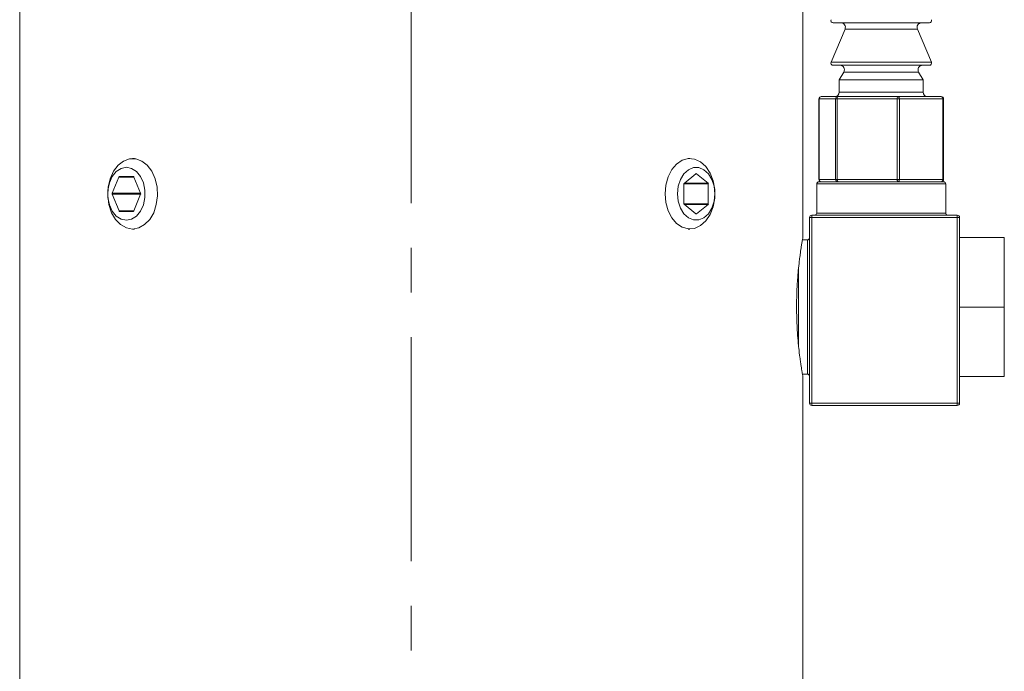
# Model space of a CAD drawing. Header units: inches. Extents: x 0.6 to 19.5, y 0.9 to 16.2.
# Tile 2 of 23: x 3.3 to 5.5, y 8.3 to 9.7. Entities that reach past the tile are written whole.
import ezdxf

# ---------------------------------------------------------------- set-up
doc = ezdxf.new("R2010")
doc.units = ezdxf.units.IN
doc.header["$MEASUREMENT"] = 0
doc.linetypes.add('CENTERX2', pattern=[0.8, 0.5, -0.1, 0.1, -0.1])
doc.layers.add('SLD-0', color=7, linetype='Continuous')

msp = doc.modelspace()

# ---------------------------------------------------------------- linework, layer by layer
at = {"color": 7, "linetype": 'Continuous', "lineweight": 15}
for p, q in [((3.2542, 10.2157), (3.2542, 8.2157)), ((5.0042, 9.2441), (5.0042, 10.2157)), ((5.0983, 9.7088), (5.067, 9.6347)), ((5.2869, 9.7227), (5.0716, 9.7227)), ((5.2601, 9.7088), (5.0983, 9.7088)), ((5.2915, 9.6347), (5.2601, 9.7088)), ((5.067, 9.6347), (5.1005, 9.6347)), ((5.2869, 9.6277), (5.0716, 9.6277)), ((5.1005, 9.6347), (5.2915, 9.6347)), ((5.0956, 9.6127), (5.0855, 9.5951)), ((5.0855, 9.5951), (5.0855, 9.5677)), ((5.273, 9.5951), (5.0855, 9.5951)), ((5.2628, 9.6127), (5.0956, 9.6127)), ((5.273, 9.5951), (5.2628, 9.6127)), ((5.273, 9.5677), (5.273, 9.5951)), ((5.0401, 9.5527), (5.0401, 9.3727)), ((5.0403, 9.5527), (5.0401, 9.5527)), ((5.0772, 9.5527), (5.0403, 9.5527)), ((5.0403, 9.5527), (5.0403, 9.3727)), ((5.0451, 9.5577), (5.0821, 9.5577)), ((5.0808, 9.5527), (5.0772, 9.5527)), ((5.0772, 9.3727), (5.0772, 9.5527)), ((5.2149, 9.5527), (5.0808, 9.5527)), ((5.0808, 9.5527), (5.0808, 9.3727)), ((5.0821, 9.5577), (5.2162, 9.5577)), ((5.0855, 9.5677), (5.1135, 9.5677)), ((5.1135, 9.5677), (5.273, 9.5677)), ((5.2149, 9.3727), (5.2149, 9.5527)), ((5.2198, 9.5527), (5.2149, 9.5527)), ((5.2162, 9.5577), (5.3134, 9.5577)), ((5.2198, 9.5527), (5.2198, 9.3727)), ((5.3169, 9.5527), (5.2198, 9.5527)), ((5.3169, 9.3727), (5.3169, 9.5527)), ((5.3184, 9.5527), (5.3169, 9.5527)), ((5.3184, 9.3727), (5.3184, 9.5527)), ((3.5105, 9.4195), (3.5066, 9.4195)), ((4.7519, 9.4195), (4.7479, 9.4195)), ((3.4758, 9.3781), (3.4609, 9.3417)), ((3.5095, 9.3781), (3.4758, 9.3781)), ((3.5083, 9.3791), (3.477, 9.3791)), ((3.5244, 9.3417), (3.5095, 9.3781)), ((4.7651, 9.3856), (4.7386, 9.364)), ((4.7651, 9.3856), (4.7665, 9.3856)), ((4.7922, 9.3646), (4.7665, 9.3856)), ((5.0403, 9.3727), (5.0401, 9.3727)), ((5.0403, 9.3727), (5.0772, 9.3727)), ((5.0808, 9.3727), (5.0772, 9.3727)), ((5.0808, 9.3727), (5.2149, 9.3727)), ((5.2198, 9.3727), (5.2149, 9.3727)), ((5.2198, 9.3727), (5.3169, 9.3727)), ((5.3184, 9.3727), (5.3169, 9.3727)), ((4.7379, 9.3623), (4.7379, 9.3191)), ((4.738, 9.3629), (4.7929, 9.3629)), ((4.7393, 9.3646), (4.7922, 9.3646)), ((4.7929, 9.3186), (4.7929, 9.3629)), ((5.0352, 9.3627), (5.0352, 9.2977)), ((5.3232, 9.3627), (5.0352, 9.3627)), ((5.0402, 9.3677), (5.3182, 9.3677)), ((5.3232, 9.2977), (5.3232, 9.3627)), ((3.5244, 9.3417), (3.4609, 9.3417)), ((3.4609, 9.3397), (3.4762, 9.3023)), ((3.5244, 9.3397), (3.4609, 9.3397)), ((3.5091, 9.3023), (3.5244, 9.3397)), ((4.738, 9.3186), (4.7929, 9.3186)), ((4.7386, 9.3174), (4.7651, 9.2958)), ((4.7393, 9.3169), (4.7922, 9.3169)), ((4.7665, 9.2958), (4.7922, 9.3169)), ((3.5091, 9.3023), (3.4762, 9.3023)), ((3.4774, 9.3014), (3.5079, 9.3014)), ((4.7651, 9.2958), (4.7665, 9.2958)), ((5.0192, 8.8727), (5.0192, 9.2877)), ((5.0192, 9.2877), (5.0242, 9.2877)), ((5.0242, 9.2927), (5.3492, 9.2927)), ((5.0242, 9.2927), (5.0242, 9.2877)), ((5.0242, 9.2877), (5.0242, 8.8727)), ((5.3492, 9.2877), (5.0242, 9.2877)), ((5.0352, 9.2977), (5.3232, 9.2977)), ((5.3492, 9.2877), (5.3492, 9.2927)), ((5.3492, 8.8727), (5.3492, 9.2877)), ((5.3492, 9.2877), (5.3542, 9.2877)), ((5.3542, 9.2877), (5.3542, 8.8727)), ((3.5066, 9.262), (3.5105, 9.262)), ((4.7479, 9.262), (4.7519, 9.262)), ((5.4542, 9.2432), (5.3542, 9.2432)), ((5.4542, 9.2432), (5.4542, 9.0877)), ((5.0142, 9.2377), (5.0031, 9.2377)), ((5.0142, 9.0877), (5.0142, 9.2377)), ((4.9942, 9.1722), (4.9942, 9.0877)), ((4.9942, 9.0877), (4.9942, 9.0028)), ((5.0142, 8.9377), (5.0142, 9.0877)), ((5.4542, 9.0877), (5.3542, 9.0877)), ((5.4542, 9.0877), (5.4542, 8.9322)), ((5.0031, 8.9377), (5.0142, 8.9377)), ((5.4542, 8.9322), (5.3542, 8.9322)), ((5.0042, 8.2157), (5.0042, 8.9315)), ((5.0192, 8.8727), (5.0242, 8.8727)), ((5.0242, 8.8727), (5.3492, 8.8727)), ((5.0242, 8.8677), (5.0242, 8.8727)), ((5.3492, 8.8677), (5.0242, 8.8677)), ((5.3492, 8.8727), (5.3492, 8.8677)), ((5.3492, 8.8727), (5.3542, 8.8727))]:
    msp.add_line(p, q, dxfattribs=at)
at = {"color": 7, "linetype": 'Continuous', "lineweight": 15, "flags": 128}
for points in [[(3.5066, 9.262), (3.4927, 9.2645), (3.4798, 9.2717), (3.4685, 9.2833), (3.4596, 9.2985), (3.4536, 9.3164), (3.451, 9.3358), (3.4519, 9.3555), (3.4562, 9.3743), (3.4637, 9.3909), (3.4739, 9.4044), (3.4861, 9.4139), (3.4996, 9.4188), (3.5136, 9.4188), (3.5271, 9.4139), (3.5393, 9.4044), (3.5495, 9.3909), (3.557, 9.3743), (3.5613, 9.3555), (3.5622, 9.3358), (3.5595, 9.3164), (3.5536, 9.2985), (3.5447, 9.2833), (3.5334, 9.2717), (3.5204, 9.2645), (3.5066, 9.262)], [(4.6962, 9.3407), (4.6979, 9.3603), (4.7031, 9.3787), (4.7113, 9.3946), (4.722, 9.4072), (4.7346, 9.4156), (4.7484, 9.4193), (4.7623, 9.4181), (4.7756, 9.412), (4.7873, 9.4014), (4.7969, 9.387), (4.8036, 9.3697), (4.8071, 9.3506), (4.8071, 9.3309), (4.8036, 9.3117), (4.7969, 9.2944), (4.7873, 9.2801), (4.7756, 9.2695), (4.7623, 9.2634), (4.7484, 9.2621), (4.7346, 9.2658), (4.722, 9.2742), (4.7113, 9.2868), (4.7031, 9.3028), (4.6979, 9.3211), (4.6962, 9.3407)], [(3.4927, 9.2817), (3.5044, 9.2841), (3.5152, 9.291), (3.5242, 9.3021), (3.5307, 9.3162), (3.534, 9.3323), (3.534, 9.3491), (3.5307, 9.3653), (3.5242, 9.3794), (3.5152, 9.3904), (3.5044, 9.3974), (3.4927, 9.3998), (3.4809, 9.3974), (3.4701, 9.3904), (3.4611, 9.3794), (3.4547, 9.3653), (3.4513, 9.3491), (3.4513, 9.3323), (3.4547, 9.3162), (3.4611, 9.3021), (3.4701, 9.291), (3.4809, 9.2841), (3.4927, 9.2817)], [(4.724, 9.3407), (4.7257, 9.3241), (4.7306, 9.3088), (4.7384, 9.2961), (4.7484, 9.287), (4.7598, 9.2823), (4.7717, 9.2823), (4.7831, 9.287), (4.7931, 9.2961), (4.8009, 9.3088), (4.8058, 9.3241), (4.8075, 9.3407), (4.8058, 9.3574), (4.8009, 9.3727), (4.7931, 9.3854), (4.7831, 9.3944), (4.7717, 9.3992), (4.7598, 9.3992), (4.7484, 9.3944), (4.7384, 9.3854), (4.7306, 9.3727), (4.7257, 9.3574), (4.724, 9.3407)]]:
    msp.add_lwpolyline(points, dxfattribs=at)
at = {"color": 7, "linetype": 'Continuous', "lineweight": 15}
for centre, radius, start, end in [((5.0716, 9.7277), 0.005, 157.0723, 270), ((5.2869, 9.7277), 0.005, 270, 22.9277), ((5.0891, 9.7127), 0.01, 337.0723, 90), ((5.2693, 9.7127), 0.01, 90, 202.9277), ((5.0716, 9.6327), 0.005, 157.0723, 270), ((5.0869, 9.6177), 0.01, 330.1419, 90), ((5.2715, 9.6177), 0.01, 90, 209.8581), ((5.2869, 9.6327), 0.005, 270, 22.9277), ((5.0451, 9.5527), 0.005, 90, 180), ((5.0452, 9.5528), 0.00491, 91.0775, 181.0384), ((5.0755, 9.5677), 0.01, 270, 0), ((5.0822, 9.5528), 0.00491, 91.0775, 181.0384), ((5.0867, 9.5539), 0.00604, 140.6625, 191.183), ((5.2209, 9.5539), 0.00604, 140.6625, 191.183), ((5.2153, 9.5533), 0.00447, 352.0962, 78.8797), ((5.283, 9.5677), 0.01, 180, 270), ((5.3134, 9.5527), 0.005, 0, 90), ((5.3125, 9.5533), 0.00447, 352.0962, 78.8797), ((3.4771, 9.3777), 0.0014, 95.3927, 163.0703), ((3.5082, 9.3777), 0.0014, 16.9297, 84.6073), ((4.7658, 9.3848), 0.00106, 48.8939, 131.1061), ((5.0451, 9.3727), 0.005, 180, 270), ((5.0452, 9.3726), 0.00491, 178.9616, 268.9225), ((5.0822, 9.3726), 0.00491, 178.9616, 268.9225), ((5.0867, 9.3716), 0.00604, 168.817, 219.3375), ((5.2209, 9.3716), 0.00604, 168.817, 219.3375), ((5.2153, 9.3721), 0.00447, 281.1203, 7.9038), ((5.3134, 9.3727), 0.005, 270, 0), ((5.3125, 9.3721), 0.00447, 281.1203, 7.9038), ((4.7401, 9.3624), 0.00221, 133.1769, 182.4077), ((4.7907, 9.363), 0.00221, 357.5923, 46.8231), ((5.0402, 9.3627), 0.005, 90, 180), ((5.3182, 9.3627), 0.005, 0, 90), ((3.4634, 9.3407), 0.00268, 158.419, 201.581), ((3.5219, 9.3407), 0.00268, 338.419, 21.581), ((4.7401, 9.319), 0.00221, 177.5923, 226.8231), ((4.7907, 9.3185), 0.00221, 313.1769, 2.4077), ((3.4775, 9.3027), 0.0014, 196.9297, 264.6073), ((3.5078, 9.3027), 0.0014, 275.3927, 343.0703), ((4.7658, 9.2966), 0.00106, 228.8939, 311.1061), ((5.0242, 9.2877), 0.005, 90, 180), ((5.0302, 9.2977), 0.005, 270, 0), ((5.3282, 9.2977), 0.005, 180, 270), ((5.3492, 9.2877), 0.005, 0, 90), ((5.0142, 9.2427), 0.005, 270, 0), ((5.0142, 8.9327), 0.005, 0, 90), ((5.0242, 8.8727), 0.005, 180, 270), ((5.3492, 8.8727), 0.005, 270, 0)]:
    msp.add_arc(centre, radius, start, end, dxfattribs=at)
msp.add_open_spline([(5.0042, 8.9315), (5.0042, 8.9314), (5.0042, 8.9313), (5.004, 8.9326), (5.0034, 8.9358), (5.0025, 8.9414), (5.0013, 8.9483), (4.9999, 8.9571), (4.9984, 8.9677), (4.9968, 8.9796), (4.9953, 8.9929), (4.9938, 9.0077), (4.9925, 9.0233), (4.9914, 9.0398), (4.9906, 9.057), (4.9901, 9.0744), (4.99, 9.092), (4.9903, 9.1094), (4.9909, 9.1264), (4.9918, 9.1431), (4.993, 9.1588), (4.9944, 9.1739), (4.9959, 9.1881), (4.9975, 9.2006), (4.999, 9.2122), (5.0005, 9.2223), (5.0018, 9.2303), (5.0029, 9.2368), (5.0038, 9.2416), (5.0041, 9.2436), (5.0043, 9.2444), (5.0042, 9.2441), (5.0042, 9.2441)], degree=3, knots=[0, 0, 0, 0, 0.0162937, 0.0344411, 0.0865862, 0.1221152, 0.1400434, 0.1924738, 0.2281834, 0.2462001, 0.2993508, 0.335568, 0.3538462, 0.4070511, 0.4433289, 0.4616435, 0.514121, 0.5498948, 0.5679516, 0.6200623, 0.65556, 0.6734706, 0.726138, 0.7620112, 0.7801114, 0.8333957, 0.8697135, 0.888045, 0.9410521, 0.9771959, 0.9954426, 1, 1, 1, 1], dxfattribs=at)
at = {"layer": 'SLD-0', "color": 7, "linetype": 'CENTERX2', "lineweight": 0}
msp.add_line((4.1292, 5.3201), (4.1292, 11.1216), dxfattribs=at)

doc.saveas('drawing.dxf')
